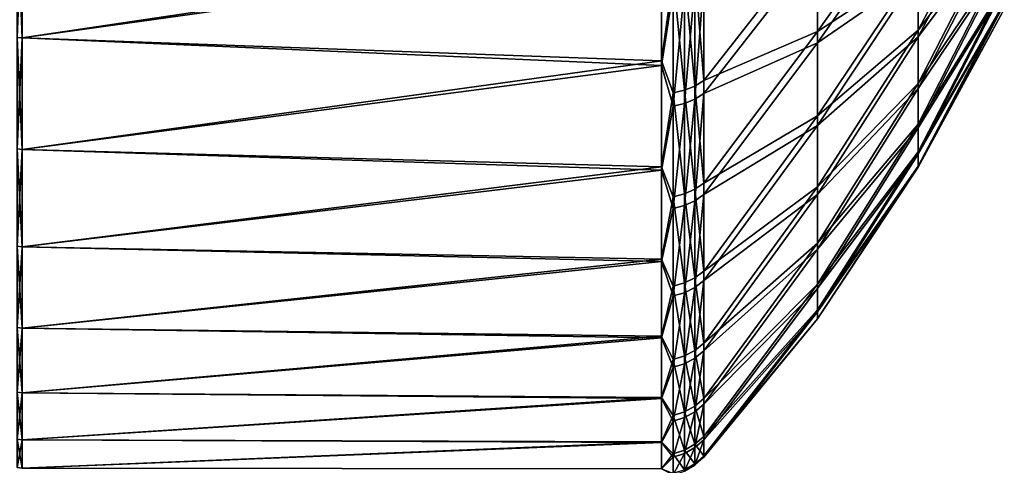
# Model space of a CAD drawing. Header units: metres. Extents: x 59 to 125, y -85 to 102.
# Tile 15 of 42: x 106 to 124, y -23 to -15. Entities that reach past the tile are written whole.
import ezdxf

# ---------------------------------------------------------------- set-up
doc = ezdxf.new("R2010")
doc.units = ezdxf.units.M
doc.layers.add('solid_21664500', color=7, linetype='CONTINUOUS')

msp = doc.modelspace()

# ---------------------------------------------------------------- linework, layer by layer
at = {"layer": 'solid_21664500'}
for points in [[(123.547028, -12.229858, -8.234394), (122.030922, -15.116318, -8.914626), (122.030922, -13.972817, -10.617628)], [(123.547028, -12.229858, -8.234394), (123.547028, -13.106919, -6.751544), (122.030922, -15.116318, -8.914626)], [(123.547028, -12.359932, 8.037832), (122.030922, -14.110504, 10.43395), (122.030922, -15.231631, 8.716137)], [(123.547028, -13.213176, 6.541151), (123.547028, -12.359932, 8.037832), (122.030922, -15.231631, 8.716137)], [(122.030922, -12.638407, -12.175562), (120.258636, -15.138388, -13.374711), (120.258636, -13.438039, -15.082202)], [(122.030922, -12.638407, -12.175562), (122.030922, -13.972817, -10.617628), (120.258636, -15.138388, -13.374711)], [(122.030922, -12.796586, 12.009205), (120.258636, -13.661345, 14.880234), (120.258636, -15.336055, 13.147589)], [(122.030922, -14.110504, 10.43395), (122.030922, -12.796586, 12.009205), (120.258636, -15.336055, 13.147589)], [(106.157562, -13.057198, 18.916616), (106.157562, -15.242143, 17.204823), (106.25, -13.065489, 18.928629)], [(106.157562, -13.057198, -18.916616), (106.25, -13.065489, -18.928629), (106.25, -15.251822, -17.215748)], [(106.157562, -15.242143, -17.204823), (106.157562, -13.057198, -18.916616), (106.25, -15.251822, -17.215748)], [(106.157562, -15.242143, 17.204823), (106.25, -15.251822, 17.215748), (106.25, -13.065489, 18.928629)], [(106.25, -13.065489, 18.928629), (106.25, -15.251822, 17.215748), (117.506783, -13.672757, 18.494747)], [(106.25, -15.251822, -17.215748), (106.25, -13.065489, -18.928629), (117.506783, -13.570029, -18.570253)], [(123.547028, -13.106919, -6.751544), (122.030922, -16.053286, -7.089826), (122.030922, -15.116318, -8.914626)], [(123.547028, -13.106919, -6.751544), (123.547028, -13.805016, -5.176507), (122.030922, -16.053286, -7.089826)], [(123.547028, -13.213176, 6.541151), (122.030922, -15.231631, 8.716137), (122.030922, -16.14465, 6.879237)], [(123.547028, -13.886003, 4.955155), (123.547028, -13.213176, 6.541151), (122.030922, -16.14465, 6.879237)], [(120.258636, -13.438039, -15.082202), (118.252136, -16.000166, -16.055294), (118.252136, -13.963503, -17.854925)], [(120.258636, -13.438039, -15.082202), (120.258636, -15.138388, -13.374711), (118.252136, -16.000166, -16.055294)], [(106.25, -15.251822, -17.215748), (117.506783, -13.570029, -18.570253), (117.506783, -15.652892, -16.851913)], [(106.25, -15.251822, 17.215748), (117.506783, -15.734444, 16.775795), (117.506783, -13.672757, 18.494747)], [(117.7155, -14.155232, -18.100185), (117.506783, -15.652892, -16.851913), (117.506783, -13.570029, -18.570253)], [(117.7155, -14.416924, 17.892447), (117.506783, -13.672757, 18.494747), (117.506783, -15.734444, 16.775795)], [(120.258636, -13.661345, 14.880234), (118.252136, -14.22158, 17.650055), (118.252136, -16.231867, 15.821008)], [(120.258636, -15.336055, 13.147589), (120.258636, -13.661345, 14.880234), (118.252136, -16.231867, 15.821008)], [(123.547028, -13.805016, -5.176507), (122.030922, -16.77092, -5.168158), (122.030922, -16.053286, -7.089826)], [(123.547028, -13.805016, -5.176507), (123.547028, -14.314615, -3.530789), (122.030922, -16.77092, -5.168158)], [(118.096909, -14.050132, -17.965719), (118.252136, -13.963503, -17.854925), (118.252136, -16.000166, -16.055294)], [(122.030922, -13.972817, -10.617628), (120.258636, -16.623314, -11.476894), (120.258636, -15.138388, -13.374711)], [(122.030922, -13.972817, -10.617628), (122.030922, -15.116318, -8.914626), (120.258636, -16.623314, -11.476894)], [(123.547028, -13.886003, 4.955155), (122.030922, -16.14465, 6.879237), (122.030922, -16.837088, 4.948346)], [(123.547028, -14.369229, 3.301501), (123.547028, -13.886003, 4.955155), (122.030922, -16.837088, 4.948346)], [(117.7155, -14.155232, -18.100185), (117.7155, -16.219875, -16.275841), (117.506783, -15.652892, -16.851913)], [(117.915222, -16.173874, -16.22965), (117.7155, -14.155232, -18.100185), (117.915222, -14.115091, -18.04882)], [(117.915222, -16.173874, -16.22965), (117.7155, -16.219875, -16.275841), (117.7155, -14.155232, -18.100185)], [(117.915222, -14.115091, -18.04882), (118.096909, -14.050132, -17.965719), (118.096909, -16.099434, -16.154921)], [(117.915222, -16.173874, -16.22965), (117.915222, -14.115091, -18.04882), (118.096909, -16.099434, -16.154921)], [(118.096909, -16.099434, -16.154921), (118.096909, -14.050132, -17.965719), (118.252136, -16.000166, -16.055294)], [(122.030922, -14.110504, 10.43395), (120.258636, -15.336055, 13.147589), (120.258636, -16.79253, 11.227851)], [(122.030922, -15.231631, 8.716137), (122.030922, -14.110504, 10.43395), (120.258636, -16.79253, 11.227851)], [(117.915222, -14.376014, 17.841692), (117.7155, -14.416924, 17.892447), (117.7155, -16.454821, 16.038275)], [(117.915222, -14.376014, 17.841692), (117.7155, -16.454821, 16.038275), (117.915222, -16.408129, 15.992781)], [(117.915222, -16.408129, 15.992781), (118.096909, -16.332586, 15.919168), (118.096909, -14.309825, 17.759565)], [(117.915222, -14.376014, 17.841692), (117.915222, -16.408129, 15.992781), (118.096909, -14.309825, 17.759565)], [(118.096909, -16.332586, 15.919168), (118.252136, -16.231867, 15.821008), (118.252136, -14.22158, 17.650055)], [(118.096909, -14.309825, 17.759565), (118.096909, -16.332586, 15.919168), (118.252136, -14.22158, 17.650055)], [(123.547028, -14.314615, -3.530789), (122.030922, -17.259417, -3.175878), (122.030922, -16.77092, -5.168158)], [(123.547028, -14.314615, -3.530789), (123.547028, -14.628759, -1.836861), (122.030922, -17.259417, -3.175878)], [(123.547028, -14.369229, 3.301501), (122.030922, -16.837088, 4.948346), (122.030922, -17.29948, 2.949847)], [(123.547028, -14.656255, 1.602767), (123.547028, -14.369229, 3.301501), (122.030922, -17.29948, 2.949847)], [(117.7155, -16.454821, 16.038275), (117.7155, -14.416924, 17.892447), (117.506783, -15.734444, 16.775795)], [(123.547028, -14.628759, -1.836861), (122.030922, -17.512098, -1.140206), (122.030922, -17.259417, -3.175878)], [(123.547028, -14.628759, -1.836861), (123.547028, -14.74316, -0.117851), (122.030922, -17.512098, -1.140206)], [(123.547028, -14.656255, 1.602767), (122.030922, -17.29948, 2.949847), (122.030922, -17.525515, 0.911044)], [(123.547028, -14.74316, -0.117851), (123.547028, -14.656255, 1.602767), (122.030922, -17.525515, 0.911044)], [(123.547028, -14.74316, -0.117851), (122.030922, -17.525515, 0.911044), (122.030922, -17.512098, -1.140206)], [(106.157562, -15.242143, 17.204823), (106.157562, -17.204823, 15.242143), (106.25, -15.251822, 17.215748)], [(106.157562, -15.242143, -17.204823), (106.25, -15.251822, -17.215748), (106.25, -17.215748, -15.251822)], [(106.157562, -17.204823, -15.242143), (106.157562, -15.242143, -17.204823), (106.25, -17.215748, -15.251822)], [(106.157562, -17.204823, 15.242143), (106.25, -17.215748, 15.251822), (106.25, -15.251822, 17.215748)], [(106.25, -15.251822, 17.215748), (106.25, -17.215748, 15.251822), (117.506783, -15.734444, 16.775795)], [(106.25, -17.215748, -15.251822), (106.25, -15.251822, -17.215748), (117.506783, -15.652892, -16.851913)], [(120.258636, -15.138388, -13.374711), (118.252136, -17.806793, -14.024832), (118.252136, -16.000166, -16.055294)], [(120.258636, -15.138388, -13.374711), (120.258636, -16.623314, -11.476894), (118.252136, -17.806793, -14.024832)], [(122.030922, -15.116318, -8.914626), (120.258636, -17.871687, -9.415759), (120.258636, -16.623314, -11.476894)], [(122.030922, -15.116318, -8.914626), (122.030922, -16.053286, -7.089826), (120.258636, -17.871687, -9.415759)], [(122.030922, -15.231631, 8.716137), (120.258636, -16.79253, 11.227851), (120.258636, -18.010042, 9.148337)], [(122.030922, -16.14465, 6.879237), (122.030922, -15.231631, 8.716137), (120.258636, -18.010042, 9.148337)], [(120.258636, -15.336055, 13.147589), (118.252136, -16.231867, 15.821008), (118.252136, -18.008785, 13.764498)], [(120.258636, -16.79253, 11.227851), (120.258636, -15.336055, 13.147589), (118.252136, -18.008785, 13.764498)], [(106.25, -17.215748, -15.251822), (117.506783, -15.652892, -16.851913), (117.506783, -17.520018, -14.901308)], [(106.25, -17.215748, 15.251822), (117.506783, -17.581816, 14.828343), (117.506783, -15.734444, 16.775795)], [(117.7155, -16.219875, -16.275841), (117.506783, -17.520018, -14.901308), (117.506783, -15.652892, -16.851913)], [(117.7155, -16.454821, 16.038275), (117.506783, -15.734444, 16.775795), (117.506783, -17.581816, 14.828343)], [(117.915222, -16.173874, -16.22965), (118.096909, -16.099434, -16.154921), (118.096909, -17.917271, -14.111862)], [(118.096909, -16.099434, -16.154921), (118.252136, -16.000166, -16.055294), (118.252136, -17.806793, -14.024832)], [(118.096909, -17.917271, -14.111862), (118.096909, -16.099434, -16.154921), (118.252136, -17.806793, -14.024832)], [(122.030922, -16.053286, -7.089826), (120.258636, -18.86574, -7.220634), (120.258636, -17.871687, -9.415759)], [(122.030922, -16.053286, -7.089826), (122.030922, -16.77092, -5.168158), (120.258636, -18.86574, -7.220634)], [(117.7155, -16.219875, -16.275841), (117.7155, -18.051321, -14.217496), (117.506783, -17.520018, -14.901308)], [(117.915222, -18.00012, -14.177143), (117.7155, -16.219875, -16.275841), (117.915222, -16.173874, -16.22965)], [(117.915222, -18.00012, -14.177143), (117.7155, -18.051321, -14.217496), (117.7155, -16.219875, -16.275841)], [(117.915222, -18.00012, -14.177143), (117.915222, -16.173874, -16.22965), (118.096909, -17.917271, -14.111862)], [(118.096909, -18.120531, 13.849896), (118.252136, -18.008785, 13.764498), (118.252136, -16.231867, 15.821008)], [(118.096909, -16.332586, 15.919168), (118.096909, -18.120531, 13.849896), (118.252136, -16.231867, 15.821008)], [(122.030922, -16.14465, 6.879237), (120.258636, -18.010042, 9.148337), (120.258636, -18.971266, 6.93864)], [(122.030922, -16.837088, 4.948346), (122.030922, -16.14465, 6.879237), (120.258636, -18.971266, 6.93864)], [(117.7155, -18.256142, 13.953516), (117.7155, -16.454821, 16.038275), (117.506783, -17.581816, 14.828343)], [(117.915222, -16.408129, 15.992781), (117.7155, -16.454821, 16.038275), (117.7155, -18.256142, 13.953516)], [(117.915222, -16.408129, 15.992781), (117.7155, -18.256142, 13.953516), (117.915222, -18.204342, 13.913939)], [(117.915222, -18.204342, 13.913939), (118.096909, -18.120531, 13.849896), (118.096909, -16.332586, 15.919168)], [(117.915222, -16.408129, 15.992781), (117.915222, -18.204342, 13.913939), (118.096909, -16.332586, 15.919168)], [(120.258636, -16.623314, -11.476894), (118.252136, -19.357409, -11.792732), (118.252136, -17.806793, -14.024832)], [(120.258636, -16.623314, -11.476894), (120.258636, -17.871687, -9.415759), (118.252136, -19.357409, -11.792732)], [(120.258636, -16.79253, 11.227851), (118.252136, -18.008785, 13.764498), (118.252136, -19.526791, 11.510094)], [(120.258636, -18.010042, 9.148337), (120.258636, -16.79253, 11.227851), (118.252136, -19.526791, 11.510094)], [(122.030922, -16.77092, -5.168158), (120.258636, -19.591328, -4.922759), (120.258636, -18.86574, -7.220634)], [(122.030922, -16.77092, -5.168158), (122.030922, -17.259417, -3.175878), (120.258636, -19.591328, -4.922759)], [(122.030922, -16.837088, 4.948346), (120.258636, -18.971266, 6.93864), (120.258636, -19.662525, 4.630205)], [(122.030922, -17.29948, 2.949847), (122.030922, -16.837088, 4.948346), (120.258636, -19.662525, 4.630205)], [(106.157562, -17.204823, 15.242143), (106.157562, -18.916616, 13.057198), (106.25, -17.215748, 15.251822)], [(106.157562, -17.204823, -15.242143), (106.25, -17.215748, -15.251822), (106.25, -18.928629, -13.065489)], [(106.157562, -18.916616, -13.057198), (106.157562, -17.204823, -15.242143), (106.25, -18.928629, -13.065489)], [(106.157562, -18.916616, 13.057198), (106.25, -18.928629, 13.065489), (106.25, -17.215748, 15.251822)], [(106.25, -17.215748, 15.251822), (106.25, -18.928629, 13.065489), (117.506783, -17.581816, 14.828343)], [(106.25, -18.928629, -13.065489), (106.25, -17.215748, -15.251822), (117.506783, -17.520018, -14.901308)], [(122.030922, -17.259417, -3.175878), (120.258636, -20.038126, -2.55483), (120.258636, -19.591328, -4.922759)], [(122.030922, -17.259417, -3.175878), (122.030922, -17.512098, -1.140206), (120.258636, -20.038126, -2.55483)], [(122.030922, -17.29948, 2.949847), (120.258636, -19.662525, 4.630205), (120.258636, -20.07398, 2.25588)], [(122.030922, -17.525515, 0.911044), (122.030922, -17.29948, 2.949847), (120.258636, -20.07398, 2.25588)], [(122.030922, -17.512098, -1.140206), (120.258636, -20.199778, -0.150546), (120.258636, -20.038126, -2.55483)], [(122.030922, -17.512098, -1.140206), (122.030922, -17.525515, 0.911044), (120.258636, -20.199778, -0.150546)], [(106.25, -18.928629, -13.065489), (117.506783, -17.520018, -14.901308), (117.506783, -19.14567, -12.745325)], [(106.25, -18.928629, 13.065489), (117.506783, -19.189711, 12.678919), (117.506783, -17.581816, 14.828343)], [(117.7155, -18.051321, -14.217496), (117.506783, -19.14567, -12.745325), (117.506783, -17.520018, -14.901308)], [(117.7155, -18.256142, 13.953516), (117.506783, -17.581816, 14.828343), (117.506783, -19.189711, 12.678919)], [(122.030922, -17.525515, 0.911044), (120.258636, -20.07398, 2.25588), (120.258636, -20.199778, -0.150546)], [(118.096909, -17.917271, -14.111862), (118.252136, -17.806793, -14.024832), (118.252136, -19.357409, -11.792732)], [(117.915222, -19.567575, -11.920809), (117.7155, -18.051321, -14.217496), (117.915222, -18.00012, -14.177143)], [(117.915222, -18.00012, -14.177143), (118.096909, -17.917271, -14.111862), (118.096909, -19.477509, -11.865913)], [(117.915222, -19.567575, -11.920809), (117.915222, -18.00012, -14.177143), (118.096909, -19.477509, -11.865913)], [(118.096909, -19.477509, -11.865913), (118.096909, -17.917271, -14.111862), (118.252136, -19.357409, -11.792732)], [(118.096909, -19.647953, 11.581503), (118.252136, -19.526791, 11.510094), (118.252136, -18.008785, 13.764498)], [(118.096909, -18.120531, 13.849896), (118.096909, -19.647953, 11.581503), (118.252136, -18.008785, 13.764498)], [(120.258636, -17.871687, -9.415759), (118.252136, -20.629719, -9.391087), (118.252136, -19.357409, -11.792732)], [(120.258636, -17.871687, -9.415759), (120.258636, -18.86574, -7.220634), (118.252136, -20.629719, -9.391087)], [(120.258636, -18.010042, 9.148337), (118.252136, -19.526791, 11.510094), (118.252136, -20.764053, 9.090206)], [(120.258636, -18.971266, 6.93864), (120.258636, -18.010042, 9.148337), (118.252136, -20.764053, 9.090206)], [(117.7155, -18.051321, -14.217496), (117.7155, -19.623238, -11.954742), (117.506783, -19.14567, -12.745325)], [(117.915222, -19.567575, -11.920809), (117.7155, -19.623238, -11.954742), (117.7155, -18.051321, -14.217496)], [(117.915222, -18.204342, 13.913939), (117.7155, -18.256142, 13.953516), (117.7155, -19.794992, 11.668145)], [(117.915222, -18.204342, 13.913939), (117.7155, -19.794992, 11.668145), (117.915222, -19.738827, 11.635053)], [(117.915222, -19.738827, 11.635053), (118.096909, -19.647953, 11.581503), (118.096909, -18.120531, 13.849896)], [(117.915222, -18.204342, 13.913939), (117.915222, -19.738827, 11.635053), (118.096909, -18.120531, 13.849896)], [(117.7155, -19.794992, 11.668145), (117.7155, -18.256142, 13.953516), (117.506783, -19.189711, 12.678919)], [(120.258636, -18.86574, -7.220634), (118.252136, -21.605431, -6.854424), (118.252136, -20.629719, -9.391087)], [(120.258636, -18.86574, -7.220634), (120.258636, -19.591328, -4.922759), (118.252136, -21.605431, -6.854424)], [(106.157562, -18.916616, 13.057198), (106.157562, -20.352564, 10.681849), (106.25, -18.928629, 13.065489)], [(106.157562, -18.916616, -13.057198), (106.25, -18.928629, -13.065489), (106.25, -20.365488, -10.688633)], [(106.157562, -20.352564, -10.681849), (106.157562, -18.916616, -13.057198), (106.25, -20.365488, -10.688633)], [(106.157562, -20.352564, 10.681849), (106.25, -20.365488, 10.688633), (106.25, -18.928629, 13.065489)], [(106.25, -18.928629, 13.065489), (106.25, -20.365488, 10.688633), (117.506783, -19.189711, 12.678919)], [(106.25, -20.365488, -10.688633), (106.25, -18.928629, -13.065489), (117.506783, -19.14567, -12.745325)], [(120.258636, -18.971266, 6.93864), (118.252136, -20.764053, 9.090206), (118.252136, -21.702789, 6.539628)], [(120.258636, -19.662525, 4.630205), (120.258636, -18.971266, 6.93864), (118.252136, -21.702789, 6.539628)], [(106.25, -20.365488, -10.688633), (117.506783, -19.14567, -12.745325), (117.506783, -20.507446, -10.413677)], [(106.25, -20.365488, 10.688633), (117.506783, -20.53623, 10.356799), (117.506783, -19.189711, 12.678919)], [(117.7155, -19.623238, -11.954742), (117.506783, -20.507446, -10.413677), (117.506783, -19.14567, -12.745325)], [(117.7155, -19.794992, 11.668145), (117.506783, -19.189711, 12.678919), (117.506783, -20.53623, 10.356799)], [(118.096909, -19.477509, -11.865913), (118.252136, -19.357409, -11.792732), (118.252136, -20.629719, -9.391087)], [(117.915222, -20.853706, -9.493086), (117.7155, -19.623238, -11.954742), (117.915222, -19.567575, -11.920809)], [(117.915222, -19.567575, -11.920809), (118.096909, -19.477509, -11.865913), (118.096909, -20.757715, -9.449367)], [(117.915222, -20.853706, -9.493086), (117.915222, -19.567575, -11.920809), (118.096909, -20.757715, -9.449367)], [(118.096909, -20.757715, -9.449367), (118.096909, -19.477509, -11.865913), (118.252136, -20.629719, -9.391087)], [(118.096909, -20.892893, 9.146601), (118.252136, -20.764053, 9.090206), (118.252136, -19.526791, 11.510094)], [(118.096909, -19.647953, 11.581503), (118.096909, -20.892893, 9.146601), (118.252136, -19.526791, 11.510094)], [(120.258636, -19.591328, -4.922759), (118.252136, -22.270519, -4.219213), (118.252136, -21.605431, -6.854424)], [(120.258636, -19.591328, -4.922759), (120.258636, -20.038126, -2.55483), (118.252136, -22.270519, -4.219213)], [(117.7155, -19.623238, -11.954742), (117.7155, -20.913029, -9.520113), (117.506783, -20.507446, -10.413677)], [(117.915222, -20.853706, -9.493086), (117.7155, -20.913029, -9.520113), (117.7155, -19.623238, -11.954742)], [(117.915222, -19.738827, 11.635053), (117.7155, -19.794992, 11.668145), (117.7155, -21.049246, 9.215019)], [(117.915222, -19.738827, 11.635053), (117.7155, -21.049246, 9.215019), (117.915222, -20.989523, 9.188889)], [(117.915222, -20.989523, 9.188889), (118.096909, -20.892893, 9.146601), (118.096909, -19.647953, 11.581503)], [(117.915222, -19.738827, 11.635053), (117.915222, -20.989523, 9.188889), (118.096909, -19.647953, 11.581503)], [(120.258636, -19.662525, 4.630205), (118.252136, -21.702789, 6.539628), (118.252136, -22.329498, 3.895028)], [(120.258636, -20.07398, 2.25588), (120.258636, -19.662525, 4.630205), (118.252136, -22.329498, 3.895028)], [(117.7155, -21.049246, 9.215019), (117.7155, -19.794992, 11.668145), (117.506783, -20.53623, 10.356799)], [(120.258636, -20.038126, -2.55483), (118.252136, -22.615419, -1.523343), (118.252136, -22.270519, -4.219213)], [(120.258636, -20.038126, -2.55483), (120.258636, -20.199778, -0.150546), (118.252136, -22.615419, -1.523343)], [(120.258636, -20.07398, 2.25588), (118.252136, -22.329498, 3.895028), (118.252136, -22.635174, 1.194429)], [(120.258636, -20.199778, -0.150546), (120.258636, -20.07398, 2.25588), (118.252136, -22.635174, 1.194429)], [(120.258636, -20.199778, -0.150546), (118.252136, -22.635174, 1.194429), (118.252136, -22.615419, -1.523343)], [(106.157562, -20.352564, 10.681849), (106.157562, -21.491726, 8.150737), (106.25, -20.365488, 10.688633)], [(106.157562, -20.352564, -10.681849), (106.25, -20.365488, -10.688633), (106.25, -21.505373, -8.155912)], [(106.157562, -21.491726, -8.150737), (106.157562, -20.352564, -10.681849), (106.25, -21.505373, -8.155912)], [(106.157562, -21.491726, 8.150737), (106.25, -21.505373, 8.155912), (106.25, -20.365488, 10.688633)], [(106.25, -20.365488, 10.688633), (106.25, -21.505373, 8.155912), (117.506783, -20.53623, 10.356799)], [(106.25, -21.505373, -8.155912), (106.25, -20.365488, -10.688633), (117.506783, -20.507446, -10.413677)], [(106.25, -21.505373, -8.155912), (117.506783, -20.507446, -10.413677), (117.506783, -21.586575, -7.938501)], [(106.25, -21.505373, 8.155912), (117.506783, -21.603029, 7.893612), (117.506783, -20.53623, 10.356799)], [(117.7155, -20.913029, -9.520113), (117.506783, -21.586575, -7.938501), (117.506783, -20.507446, -10.413677)], [(117.7155, -21.049246, 9.215019), (117.506783, -20.53623, 10.356799), (117.506783, -21.603029, 7.893612)], [(118.096909, -20.757715, -9.449367), (118.252136, -20.629719, -9.391087), (118.252136, -21.605431, -6.854424)], [(117.915222, -20.853706, -9.493086), (118.096909, -20.757715, -9.449367), (118.096909, -21.739483, -6.896965)], [(118.096909, -21.739483, -6.896965), (118.096909, -20.757715, -9.449367), (118.252136, -21.605431, -6.854424)], [(118.096909, -21.837452, 6.580196), (118.252136, -21.702789, 6.539628), (118.252136, -20.764053, 9.090206)], [(118.096909, -20.892893, 9.146601), (118.096909, -21.837452, 6.580196), (118.252136, -20.764053, 9.090206)], [(117.7155, -20.913029, -9.520113), (117.7155, -21.902149, -6.948611), (117.506783, -21.586575, -7.938501)], [(117.915222, -21.840017, -6.92888), (117.7155, -20.913029, -9.520113), (117.915222, -20.853706, -9.493086)], [(117.915222, -21.840017, -6.92888), (117.7155, -21.902149, -6.948611), (117.7155, -20.913029, -9.520113)], [(117.915222, -21.840017, -6.92888), (117.915222, -20.853706, -9.493086), (118.096909, -21.739483, -6.896965)], [(117.915222, -21.938448, 6.610613), (118.096909, -21.837452, 6.580196), (118.096909, -20.892893, 9.146601)], [(117.915222, -20.989523, 9.188889), (117.915222, -21.938448, 6.610613), (118.096909, -20.892893, 9.146601)], [(117.7155, -22.00087, 6.629407), (117.7155, -21.049246, 9.215019), (117.506783, -21.603029, 7.893612)], [(117.915222, -20.989523, 9.188889), (117.7155, -21.049246, 9.215019), (117.7155, -22.00087, 6.629407)], [(117.915222, -20.989523, 9.188889), (117.7155, -22.00087, 6.629407), (117.915222, -21.938448, 6.610613)], [(106.157562, -21.491726, 8.150737), (106.157562, -22.31749, 5.500767), (106.25, -21.505373, 8.155912)], [(106.157562, -21.491726, -8.150737), (106.25, -21.505373, -8.155912), (106.25, -22.331661, -5.50426)], [(106.157562, -22.31749, -5.500767), (106.157562, -21.491726, -8.150737), (106.25, -22.331661, -5.50426)], [(106.157562, -22.31749, 5.500767), (106.25, -22.331661, 5.50426), (106.25, -21.505373, 8.155912)], [(106.25, -21.505373, 8.155912), (106.25, -22.331661, 5.50426), (117.506783, -21.603029, 7.893612)], [(106.25, -22.331661, -5.50426), (106.25, -21.505373, -8.155912), (117.506783, -21.586575, -7.938501)], [(106.25, -22.331661, -5.50426), (117.506783, -21.586575, -7.938501), (117.506783, -22.368183, -5.353912)], [(106.25, -22.331661, 5.50426), (117.506783, -22.375582, 5.322909), (117.506783, -21.603029, 7.893612)], [(117.7155, -21.902149, -6.948611), (117.506783, -22.368183, -5.353912), (117.506783, -21.586575, -7.938501)], [(117.7155, -22.00087, 6.629407), (117.506783, -21.603029, 7.893612), (117.506783, -22.375582, 5.322909)], [(118.096909, -21.739483, -6.896965), (118.252136, -21.605431, -6.854424), (118.252136, -22.270519, -4.219213)], [(117.915222, -22.512331, -4.265056), (117.7155, -21.902149, -6.948611), (117.915222, -21.840017, -6.92888)], [(117.915222, -21.840017, -6.92888), (118.096909, -21.739483, -6.896965), (118.096909, -22.408699, -4.245403)], [(117.915222, -22.57196, 3.937295), (118.096909, -22.468048, 3.919186), (118.096909, -21.837452, 6.580196)], [(117.915222, -21.938448, 6.610613), (117.915222, -22.57196, 3.937295), (118.096909, -21.837452, 6.580196)], [(117.915222, -22.512331, -4.265056), (117.915222, -21.840017, -6.92888), (118.096909, -22.408699, -4.245403)], [(118.096909, -22.468048, 3.919186), (118.252136, -22.329498, 3.895028), (118.252136, -21.702789, 6.539628)], [(118.096909, -21.837452, 6.580196), (118.096909, -22.468048, 3.919186), (118.252136, -21.702789, 6.539628)], [(118.096909, -22.408699, -4.245403), (118.096909, -21.739483, -6.896965), (118.252136, -22.270519, -4.219213)], [(117.7155, -21.902149, -6.948611), (117.7155, -22.576378, -4.277208), (117.506783, -22.368183, -5.353912)], [(117.7155, -22.636185, 3.948483), (117.7155, -22.00087, 6.629407), (117.506783, -22.375582, 5.322909)], [(117.915222, -22.512331, -4.265056), (117.7155, -22.576378, -4.277208), (117.7155, -21.902149, -6.948611)], [(117.915222, -21.938448, 6.610613), (117.7155, -22.00087, 6.629407), (117.7155, -22.636185, 3.948483)], [(117.915222, -21.938448, 6.610613), (117.7155, -22.636185, 3.948483), (117.915222, -22.57196, 3.937295)], [(106.157562, -22.31749, 5.500767), (106.157562, -22.817814, 2.770584), (106.25, -22.331661, 5.50426)], [(106.157562, -22.31749, -5.500767), (106.25, -22.331661, -5.50426), (106.25, -22.832304, -2.772344)], [(106.157562, -22.817814, -2.770584), (106.157562, -22.31749, -5.500767), (106.25, -22.832304, -2.772344)], [(106.157562, -22.817814, 2.770584), (106.25, -22.832304, 2.772344), (106.25, -22.331661, 5.50426)], [(106.25, -22.331661, 5.50426), (106.25, -22.832304, 2.772344), (117.506783, -22.375582, 5.322909)], [(106.25, -22.832304, -2.772344), (106.25, -22.331661, -5.50426), (117.506783, -22.368183, -5.353912)], [(106.25, -22.832304, -2.772344), (117.506783, -22.368183, -5.353912), (117.506783, -22.841499, -2.695532)], [(117.7155, -22.576378, -4.277208), (117.506783, -22.841499, -2.695532), (117.506783, -22.368183, -5.353912)], [(118.096909, -22.408699, -4.245403), (118.252136, -22.270519, -4.219213), (118.252136, -22.615419, -1.523343)], [(118.096909, -22.77562, 1.20183), (118.252136, -22.635174, 1.194429), (118.252136, -22.329498, 3.895028)], [(118.096909, -22.468048, 3.919186), (118.096909, -22.77562, 1.20183), (118.252136, -22.329498, 3.895028)], [(106.25, -22.832304, 2.772344), (117.506783, -22.843363, 2.679704), (117.506783, -22.375582, 5.322909)], [(117.7155, -22.636185, 3.948483), (117.506783, -22.375582, 5.322909), (117.506783, -22.843363, 2.679704)], [(117.915222, -22.860979, -1.539912), (117.7155, -22.576378, -4.277208), (117.915222, -22.512331, -4.265056)], [(117.915222, -22.512331, -4.265056), (118.096909, -22.408699, -4.245403), (118.096909, -22.755741, -1.532806)], [(117.915222, -22.880953, 1.207371), (118.096909, -22.77562, 1.20183), (118.096909, -22.468048, 3.919186)], [(117.915222, -22.57196, 3.937295), (117.915222, -22.880953, 1.207371), (118.096909, -22.468048, 3.919186)], [(117.915222, -22.860979, -1.539912), (117.915222, -22.512331, -4.265056), (118.096909, -22.755741, -1.532806)], [(118.096909, -22.755741, -1.532806), (118.096909, -22.408699, -4.245403), (118.252136, -22.615419, -1.523343)], [(117.7155, -22.576378, -4.277208), (117.7155, -22.926022, -1.544311), (117.506783, -22.841499, -2.695532)], [(117.7155, -22.946053, 1.21079), (117.7155, -22.636185, 3.948483), (117.506783, -22.843363, 2.679704)], [(117.915222, -22.57196, 3.937295), (117.7155, -22.636185, 3.948483), (117.7155, -22.946053, 1.21079)], [(117.915222, -22.57196, 3.937295), (117.7155, -22.946053, 1.21079), (117.915222, -22.880953, 1.207371)], [(117.915222, -22.860979, -1.539912), (117.7155, -22.926022, -1.544311), (117.7155, -22.576378, -4.277208)], [(118.096909, -22.755741, -1.532806), (118.252136, -22.615419, -1.523343), (118.252136, -22.635174, 1.194429)], [(118.096909, -22.77562, 1.20183), (118.096909, -22.755741, -1.532806), (118.252136, -22.635174, 1.194429)], [(117.915222, -22.860979, -1.539912), (118.096909, -22.755741, -1.532806), (118.096909, -22.77562, 1.20183)], [(117.915222, -22.880953, 1.207371), (117.915222, -22.860979, -1.539912), (118.096909, -22.77562, 1.20183)]]:
    msp.add_3dface(points, dxfattribs=at)

doc.saveas('drawing.dxf')
